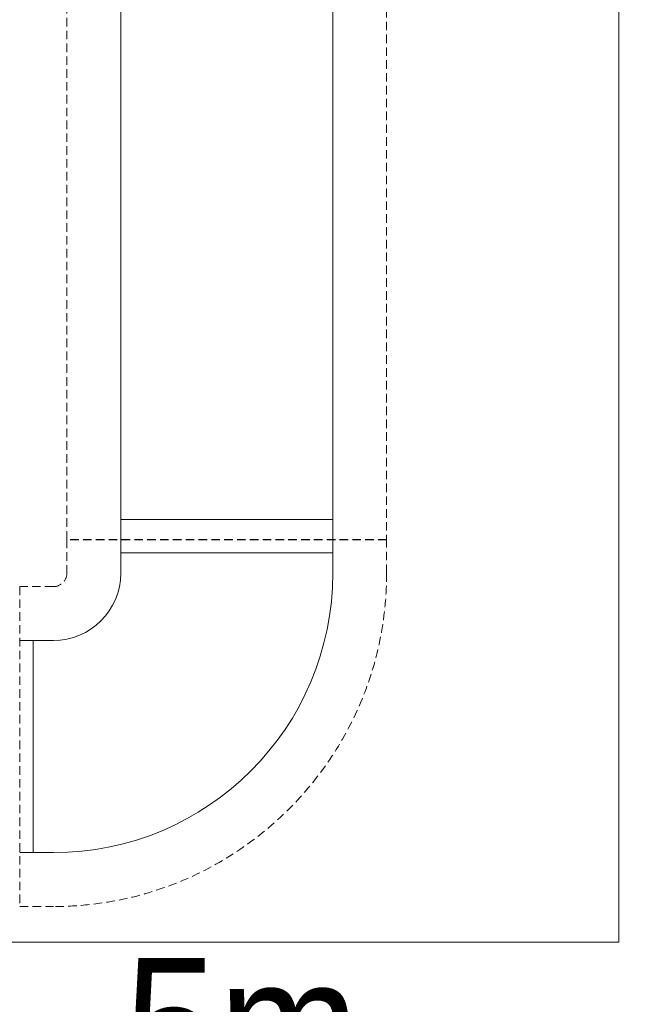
# Model space of a CAD drawing. Header units: millimetres. Extents: x -3034 to 546681, y -100001 to 133386.
# Tile 88 of 124: x 83816 to 84742, y -14452 to -12990. Entities that reach past the tile are written whole.
import ezdxf
from ezdxf.lldxf.tags import DXFTag

# ---------------------------------------------------------------- set-up
doc = ezdxf.new("R2010")
doc.units = ezdxf.units.MM
for name, pattern in [('ACAD_ISO03W100', [150, 60, -90]), ('DASHED', [19.05, 12.7, -6.35]), ('DDS_LT8', [259.999998, 20, -69.999999, 100, -69.999999])]:
    doc.linetypes.add(name, pattern=pattern)
for name, color, linetype in [('___INST__AR_podstawy', 3, 'Continuous'), ('ELEK CIENKIE', 80, 'Continuous'), ('ELEK ODGROMÓWKA', 214, 'Continuous'), ('ELEK OPIS', 140, 'Continuous'), ('FLUID-CD-INS', 7, 'Continuous')]:
    doc.layers.add(name, color=color, linetype=linetype)
doc.layers.add('A-widok', color=7, linetype='Continuous', lineweight=15)
doc.styles.add('Arial', font='arial.ttf')
tags = doc.linetypes.add('DASH', pattern=[15, 10, -5]).pattern_tags.tags
tags[6:7] = [DXFTag(74, 4), DXFTag(75, 0), DXFTag(340, '0'), DXFTag(46, 0.0), DXFTag(50, 0.0), DXFTag(44, 0.0), DXFTag(45, 0.0)]
tags[4:5] = [DXFTag(74, 4), DXFTag(75, 0), DXFTag(340, '0'), DXFTag(46, 0.0), DXFTag(50, 0.0), DXFTag(44, 0.0), DXFTag(45, 0.0)]

# ---------------------------------------------------------------- blocks, each defined once
blk = doc.blocks.new('spód iglica')
at = {"layer": 'ELEK ODGROMÓWKA', "color": 7, "linetype": 'DDS_LT8'}
for p in [(-10292.73, 36525.09), (-10041.58, 36525.09), (-10167.16, 36307.59)]:
    blk.add_line(p, (-10167.16, 36452.59), dxfattribs=at)
at = {"layer": 'ELEK ODGROMÓWKA', "color": 7}
for p, q in [((-10239.43, 36500.09), (-10181.43, 36466.6)), ((-10094.88, 36500.09), (-10152.89, 36466.6)), ((-10244.43, 36491.43), (-10186.43, 36457.94)), ((-10089.88, 36491.43), (-10147.89, 36457.94)), ((-10172.16, 36366.25), (-10172.16, 36433.23)), ((-10162.16, 36366.25), (-10162.16, 36433.23))]:
    blk.add_line(p, q, dxfattribs=at)
at = {"layer": 'ELEK ODGROMÓWKA', "color": 7, "linetype": 'DDS_LT8'}
blk.add_circle((-10167.16, 36452.59), 145, dxfattribs=at)
at = {"layer": 'ELEK ODGROMÓWKA', "color": 7}
for centre, radius in [((-10249.43, 36500.09), 50), ((-10084.88, 36500.09), 50), ((-10249.43, 36500.09), 10), ((-10084.88, 36500.09), 10), ((-10167.16, 36452.59), 20), ((-10167.16, 36357.59), 50), ((-10167.16, 36357.59), 10)]:
    blk.add_circle(centre, radius, dxfattribs=at)
blk = doc.blocks.new('iglice')
at = {"layer": 'ELEK CIENKIE', "color": 232, "linetype": 'ACAD_ISO03W100', "ltscale": 3}
blk.add_circle((-27813.9, 9135.3), 7540, dxfattribs=at)
at = {"layer": 'ELEK ODGROMÓWKA', "xscale": 5, "yscale": 5, "zscale": 5}
blk.add_blockref('spód iglica', (23021.9, -173127.6), dxfattribs=at)
at = {"layer": 'ELEK OPIS', "style": 'Arial', "width": 0.9}
blk.add_text('5m', height=200, dxfattribs=at).set_placement((-27365, 9660.9))
blk = doc.blocks.new('wentDACH')
at = {"color": 8, "linetype": 'ByBlock', "lineweight": 9}
for p, q in [((-102069, 31531.9, 5474), (-102069, 29638.9, 5474)), ((-101754, 29638.9, 5474), (-101754, 31531.9, 5474)), ((-102069, 29639.2, 5474), (-102069, 29589.2, 5474)), ((-101754, 29589.2, 5474), (-101754, 29639.2, 5474)), ((-102169, 29489.2, 5474), (-102219, 29489.2, 5474)), ((-102219, 29174.2, 5474), (-102169, 29174.2, 5474))]:
    blk.add_line(p, q, dxfattribs=at)
at = {"color": 8, "linetype": 'Continuous', "lineweight": 9}
for p, q in [((-102069, 29668.9, 5474), (-101754, 29668.9, 5474)), ((-101754, 29619.2, 5474), (-102069, 29619.2, 5474)), ((-102199, 29174.2, 5474), (-102199, 29489.2, 5474))]:
    blk.add_line(p, q, dxfattribs=at)
at = {"color": 8, "linetype": 'ByBlock', "lineweight": 9, "extrusion": (-1.22465e-16, -3.72463e-48, -1)}
blk.add_ellipse((-102169, 29589.2, 5474), major_axis=(415, 0), ratio=1, start_param=0, end_param=1.570796, dxfattribs=at)
blk.add_ellipse((-102169, 29589.2, 5474), major_axis=(415, 0), ratio=1, start_param=0, end_param=1.570796, dxfattribs=at)
at = {"color": 8, "linetype": 'ByBlock', "lineweight": 9, "extrusion": (-1.22465e-16, -1.93215e-48, -1)}
blk.add_ellipse((-102169, 29589.2, 5474), major_axis=(100, 0), ratio=1, start_param=0, end_param=1.570796, dxfattribs=at)
blk.add_ellipse((-102169, 29589.2, 5474), major_axis=(100, 0), ratio=1, start_param=0, end_param=1.570796, dxfattribs=at)
at = {"layer": 'FLUID-CD-INS', "color": 8, "linetype": 'DASHED', "lineweight": 9}
for p, q in [((-102149, 29638.9, 5474), (-102149, 31531.9, 5474)), ((-101674, 31531.9, 5474), (-101674, 29638.9, 5474)), ((-102149, 29639.2, 5474), (-102149, 29589.2, 5474)), ((-101674, 29639.2, 5474), (-102149, 29639.2, 5474)), ((-101674, 29638.9, 5474), (-102149, 29638.9, 5474)), ((-101674, 29589.2, 5474), (-101674, 29639.2, 5474)), ((-102169, 29569.2, 5474), (-102219, 29569.2, 5474)), ((-102219, 29569.2, 5474), (-102219, 29094.2, 5474)), ((-102219, 29094.2, 5474), (-102169, 29094.2, 5474))]:
    blk.add_line(p, q, dxfattribs=at)
at = {"layer": 'FLUID-CD-INS', "color": 8, "linetype": 'DASHED', "lineweight": 9, "extrusion": (-1.22465e-16, 5.37005e-48, -1)}
blk.add_ellipse((-102169, 29589.2, 5474), major_axis=(495, 0), ratio=1, start_param=0, end_param=1.570796, dxfattribs=at)
at = {"layer": 'FLUID-CD-INS', "color": 8, "linetype": 'DASHED', "lineweight": 9, "extrusion": (-1.22465e-16, -2.41519e-48, -1)}
blk.add_ellipse((-102169, 29589.2, 5474), major_axis=(20, 0), ratio=1, start_param=0, end_param=1.570796, dxfattribs=at)

msp = doc.modelspace()

# ---------------------------------------------------------------- linework, layer by layer
at = {"layer": 'A-widok', "color": 252, "linetype": 'DASH', "ltscale": 15, "true_color": 0x939393}
msp.add_lwpolyline([(82405.269, -14359.841), (84705.269, -14359.841), (84705.269, -8959.841), (82405.269, -8959.841)], close=True, dxfattribs=at)

# ---------------------------------------------------------------- block references
at = {"layer": '___INST__AR_podstawy', "color": 210, "lineweight": 40}
msp.add_blockref('wentDACH', (186034.592, -43400.942), dxfattribs=at)
at = {"layer": 'ELEK ODGROMÓWKA'}
msp.add_blockref('iglice', (111335.99, -24243.943), dxfattribs=at)

doc.saveas('drawing.dxf')
